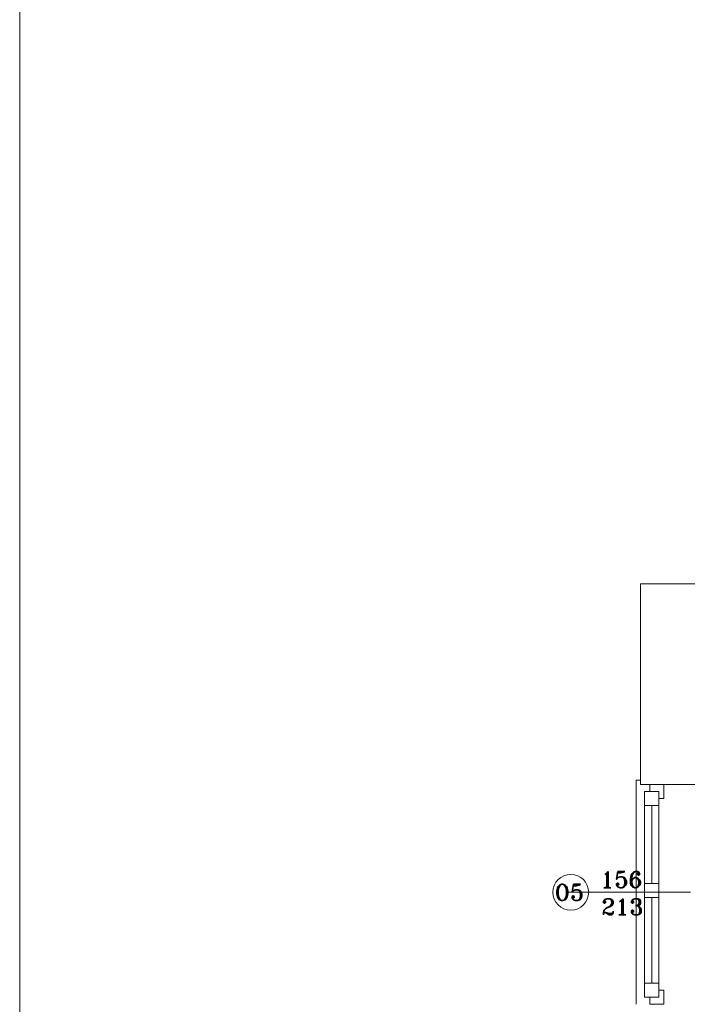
# Model space of a CAD drawing. Header units: millimetres. Extents: x -12354389001 to 271431, y -126469 to 48347.
# Tile 112 of 204: x -129313 to -128840, y -82263 to -81564. Entities that reach past the tile are written whole.
import ezdxf

# ---------------------------------------------------------------- set-up
doc = ezdxf.new("R2010")
doc.units = ezdxf.units.MM
doc.layers.get('0').update_dxf_attribs({"lineweight": 9})
for name, color, linetype, lineweight in [('IS_Text_Odbiornikow_Therm', 7, 'Continuous', 5), ('LINIE PRZEKROJOWE', 7, 'Continuous', 13), ('OPISY', 255, 'Continuous', 9), ('stolarka', 252, 'Continuous', 9)]:
    doc.layers.add(name, color=color, linetype=linetype, lineweight=lineweight)
doc.styles.add('ROMANS-POTROJNY-0-8-W', font='ROMANT.SHX', dxfattribs={"width": 0.8})

# ---------------------------------------------------------------- blocks, each defined once
blk = doc.blocks.new('dfds')
at = {"color": 252, "linetype": 'Continuous', "lineweight": 13}
for p, q in [((-32763.75, 22268.91), (-32766.75, 22268.91)), ((-32766.75, 22268.91), (-32766.75, 22109.83))]:
    blk.add_line(p, q, dxfattribs=at)
at = {"layer": 'LINIE PRZEKROJOWE', "color": 252, "linetype": 'Continuous', "lineweight": 13}
for p, q in [((-32763.75, 22317.95), (-32763.75, 22408.24)), ((-32763.75, 22408.24), (-32657.75, 22408.24)), ((-32763.75, 22265.83), (-32763.75, 22382.52)), ((-32713.82, 22265.83), (-32763.75, 22265.83))]:
    blk.add_line(p, q, dxfattribs=at)
at = {"layer": 'LINIE PRZEKROJOWE'}
blk.add_lwpolyline([(-33204.2, 24182.5), (-24794.2, 24182.5), (-24794.2, 18242.5), (-33204.2, 18242.5), (-33204.2, 24182.5)], dxfattribs=at)
at = {"layer": 'OPISY', "color": 252, "linetype": 'Continuous', "lineweight": 13}
blk.add_line((-32816.4, 22189.33), (-32728.3, 22189.33), dxfattribs=at)
blk.add_circle((-32813.16, 22189.33), 12.7, dxfattribs=at)
at = {"layer": 'stolarka', "color": 252, "linetype": 'Continuous', "lineweight": 13}
for p, q in [((-32760.75, 22260.83), (-32760.75, 22250.83)), ((-32750.75, 22260.83), (-32760.75, 22260.83)), ((-32747.09, 22265.83), (-32757.09, 22265.83)), ((-32757.09, 22265.83), (-32757.09, 22260.83)), ((-32750.75, 22260.83), (-32750.75, 22124.46)), ((-32750.75, 22250.83), (-32750.75, 22260.83)), ((-32747.09, 22255.83), (-32747.09, 22265.83)), ((-32760.75, 22255.83), (-32760.75, 22122.83)), ((-32750.75, 22255.83), (-32747.09, 22255.83)), ((-32760.75, 22250.83), (-32750.75, 22250.83)), ((-32755.75, 22250.83), (-32755.75, 22195.67)), ((-32760.75, 22195.67), (-32760.75, 22185.67)), ((-32750.75, 22195.67), (-32760.75, 22195.67)), ((-32750.75, 22185.67), (-32750.75, 22195.67)), ((-32760.75, 22185.67), (-32750.75, 22185.67)), ((-32755.75, 22185.67), (-32755.75, 22124.83)), ((-32760.75, 22124.83), (-32760.75, 22114.83)), ((-32750.75, 22124.83), (-32760.75, 22124.83)), ((-32750.75, 22114.83), (-32750.75, 22124.83)), ((-32760.75, 22114.83), (-32750.75, 22114.83)), ((-32757.09, 22114.83), (-32757.09, 22109.83)), ((-32747.09, 22119.83), (-32750.75, 22119.83)), ((-32747.09, 22109.83), (-32747.09, 22119.83)), ((-32757.09, 22109.83), (-32747.09, 22109.83))]:
    blk.add_line(p, q, dxfattribs=at)
at = {"layer": 'OPISY', "color": 252, "linetype": 'Continuous', "lineweight": 13, "style": 'ROMANS-POTROJNY-0-8-W'}
blk.add_text('O5', height=11.574, dxfattribs=at).set_placement((-32824.63, 22183.42))
at = {"layer": 'stolarka', "color": 252, "linetype": 'Continuous', "lineweight": 13, "style": 'ROMANS-POTROJNY-0-8-W'}
for s, p in [('156', (-32792.07, 22192.58)), ('213', (-32791.43, 22173.24))]:
    blk.add_text(s, height=11.574, dxfattribs=at).set_placement(p)

msp = doc.modelspace()

# ---------------------------------------------------------------- block references
at = {"layer": 'IS_Text_Odbiornikow_Therm', "color": 7, "ltscale": 0.5}
msp.add_blockref('dfds', (-96109.164, -104372.956), dxfattribs=at)

doc.saveas('drawing.dxf')
